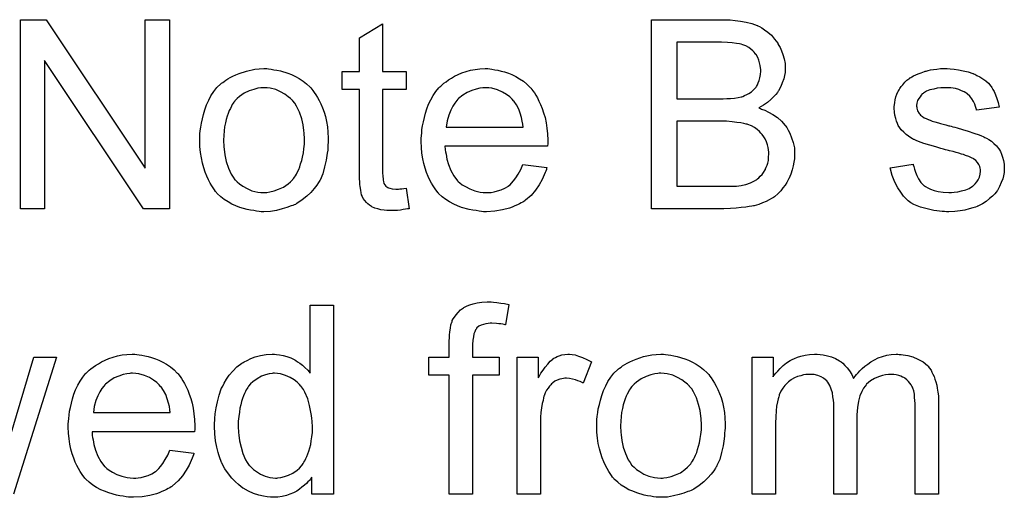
# Model space of a CAD drawing. Extents: x -2.2 to 8.3, y -2.9 to 5.2.
# Tile 84 of 205: x 4.307 to 4.723, y -0.264 to -0.062. Entities that reach past the tile are written whole.
import ezdxf

# ---------------------------------------------------------------- set-up
doc = ezdxf.new("R2010")
doc.units = 0
doc.layers.add('acc-ni-360-20-in-a_document', color=1, linetype='CONTINUOUS')

msp = doc.modelspace()

# ---------------------------------------------------------------- linework, layer by layer
at = {"layer": 'acc-ni-360-20-in-a_document', "color": 1}
for points in [[(4.369906, -0.142238), (4.358915, -0.142238), (4.317031, -0.079413), (4.317031, -0.142238), (4.30685, -0.142238), (4.30685, -0.062174), (4.317726, -0.062174), (4.359725, -0.125115), (4.359725, -0.062174), (4.369906, -0.062174), (4.369906, -0.142238)], [(4.606281, -0.06229), (4.607207, -0.06229), (4.60929, -0.062521), (4.611604, -0.062753), (4.614033, -0.063215), (4.616463, -0.063794), (4.618661, -0.064604), (4.618777, -0.064604), (4.618893, -0.064719), (4.619587, -0.065067), (4.620628, -0.065645), (4.621785, -0.066455), (4.623174, -0.067496), (4.624678, -0.068769), (4.626066, -0.070389), (4.627339, -0.072124), (4.627454, -0.072356), (4.627802, -0.07305), (4.62838, -0.073975), (4.628959, -0.075364), (4.629537, -0.076984), (4.630116, -0.078719), (4.630463, -0.080686), (4.630578, -0.082653), (4.630578, -0.082884), (4.630578, -0.083463), (4.630463, -0.084504), (4.630231, -0.085777), (4.629884, -0.087281), (4.629306, -0.088901), (4.628611, -0.090521), (4.627686, -0.092256), (4.62757, -0.092487), (4.627223, -0.09295), (4.626529, -0.093876), (4.625603, -0.094802), (4.624446, -0.095959), (4.623058, -0.097231), (4.621322, -0.098388), (4.619355, -0.099545), (4.619471, -0.099545), (4.619703, -0.099661), (4.62005, -0.099777), (4.620512, -0.100008), (4.621901, -0.100471), (4.623521, -0.101281), (4.625256, -0.102322), (4.627223, -0.103595), (4.628959, -0.105099), (4.630578, -0.10695), (4.630694, -0.107181), (4.631157, -0.107876), (4.631851, -0.108917), (4.632545, -0.110305), (4.633239, -0.112156), (4.633934, -0.114123), (4.634396, -0.116437), (4.634512, -0.118983), (4.634512, -0.119099), (4.634512, -0.119214), (4.634512, -0.119908), (4.634396, -0.121065), (4.634165, -0.122454), (4.633934, -0.124074), (4.633471, -0.125809), (4.632892, -0.12766), (4.632083, -0.129512), (4.631967, -0.129743), (4.63162, -0.130321), (4.631157, -0.131131), (4.630463, -0.132288), (4.629537, -0.133445), (4.628611, -0.134718), (4.627454, -0.135991), (4.626182, -0.137032), (4.626066, -0.137148), (4.625603, -0.137495), (4.624793, -0.137958), (4.623752, -0.13842), (4.622479, -0.139115), (4.620975, -0.139809), (4.619355, -0.140387), (4.617389, -0.140966), (4.617157, -0.140966), (4.616463, -0.141197), (4.615306, -0.141313), (4.613802, -0.141544), (4.611951, -0.141776), (4.609752, -0.142007), (4.607323, -0.142123), (4.604546, -0.142238), (4.574001, -0.142238), (4.574001, -0.062174), (4.605471, -0.062174), (4.606281, -0.06229)], [(4.460152, -0.084157), (4.470102, -0.084157), (4.470102, -0.091793), (4.460152, -0.091793), (4.460152, -0.125925), (4.460152, -0.126156), (4.460152, -0.126619), (4.460152, -0.127313), (4.460268, -0.128123), (4.460384, -0.129974), (4.460499, -0.130784), (4.460615, -0.131363), (4.460731, -0.131594), (4.461078, -0.132057), (4.461541, -0.132635), (4.462351, -0.133214), (4.462582, -0.13333), (4.46316, -0.133561), (4.464202, -0.133792), (4.465706, -0.133908), (4.466863, -0.133908), (4.467441, -0.133792), (4.468251, -0.133792), (4.469177, -0.133677), (4.470102, -0.133561), (4.471375, -0.142238), (4.471144, -0.142238), (4.470681, -0.142354), (4.469871, -0.14247), (4.46883, -0.142586), (4.467673, -0.142817), (4.4664, -0.142933), (4.463855, -0.143048), (4.462929, -0.143048), (4.462003, -0.142933), (4.460846, -0.142817), (4.459458, -0.142701), (4.45807, -0.142354), (4.456797, -0.142007), (4.455524, -0.141429), (4.455409, -0.141313), (4.455061, -0.141082), (4.454599, -0.140734), (4.453904, -0.140156), (4.453326, -0.139577), (4.452632, -0.138768), (4.451938, -0.137958), (4.451475, -0.136916), (4.451475, -0.136801), (4.451243, -0.136338), (4.451128, -0.135528), (4.450896, -0.134371), (4.450665, -0.132867), (4.450549, -0.131941), (4.450549, -0.1309), (4.450434, -0.129627), (4.450318, -0.128355), (4.450318, -0.126966), (4.450318, -0.125346), (4.450318, -0.091793), (4.443029, -0.091793), (4.443029, -0.084157), (4.450318, -0.084157), (4.450318, -0.06981), (4.460152, -0.06391), (4.460152, -0.084157)], [(4.60362, -0.071662), (4.584645, -0.071662), (4.584645, -0.095727), (4.604315, -0.095727), (4.605819, -0.095611), (4.607438, -0.095496), (4.609058, -0.09538), (4.610678, -0.095149), (4.611951, -0.094917), (4.612182, -0.094802), (4.612645, -0.094686), (4.613339, -0.094339), (4.614265, -0.093876), (4.61519, -0.093413), (4.616232, -0.092719), (4.617273, -0.091793), (4.618083, -0.090868), (4.618199, -0.090752), (4.61843, -0.090405), (4.618777, -0.089711), (4.619124, -0.088901), (4.619471, -0.087975), (4.619818, -0.086818), (4.62005, -0.08543), (4.620165, -0.083926), (4.620165, -0.083694), (4.620165, -0.083231), (4.62005, -0.082537), (4.619934, -0.081612), (4.619703, -0.080455), (4.619355, -0.079298), (4.618893, -0.078141), (4.618199, -0.076984), (4.618083, -0.076868), (4.617851, -0.076521), (4.617389, -0.075942), (4.61681, -0.075364), (4.616, -0.07467), (4.615075, -0.073975), (4.613918, -0.073281), (4.612645, -0.072819), (4.612529, -0.072819), (4.611951, -0.072587), (4.611141, -0.072471), (4.609868, -0.07224), (4.608133, -0.072009), (4.606166, -0.071893), (4.60362, -0.071662)], [(4.411905, -0.083), (4.412947, -0.083116), (4.414104, -0.083347), (4.415376, -0.083579), (4.416881, -0.08381), (4.420004, -0.084851), (4.421624, -0.08543), (4.423244, -0.08624), (4.424864, -0.08705), (4.426484, -0.088207), (4.427988, -0.089364), (4.429492, -0.090752), (4.429608, -0.090868), (4.429839, -0.091099), (4.430186, -0.091562), (4.430649, -0.09214), (4.431227, -0.09295), (4.431922, -0.093992), (4.432616, -0.095149), (4.43331, -0.096421), (4.434004, -0.09781), (4.434698, -0.099545), (4.435392, -0.101281), (4.435971, -0.103248), (4.436434, -0.10533), (4.436781, -0.107528), (4.437012, -0.109843), (4.437128, -0.112388), (4.437128, -0.112504), (4.437128, -0.112851), (4.437128, -0.113429), (4.437128, -0.114239), (4.437012, -0.115165), (4.436897, -0.116322), (4.436897, -0.117479), (4.436665, -0.118751), (4.436318, -0.121644), (4.435624, -0.124536), (4.434814, -0.127429), (4.433657, -0.13009), (4.433657, -0.130206), (4.433541, -0.130321), (4.43331, -0.130668), (4.433078, -0.131131), (4.432269, -0.132288), (4.431227, -0.133677), (4.429839, -0.135297), (4.428103, -0.136916), (4.426136, -0.138536), (4.423823, -0.14004), (4.423707, -0.14004), (4.423591, -0.140156), (4.423244, -0.140387), (4.422666, -0.140619), (4.422087, -0.14085), (4.421393, -0.141082), (4.419657, -0.141776), (4.41769, -0.142354), (4.415261, -0.142933), (4.412715, -0.143395), (4.409939, -0.143511), (4.408782, -0.143511), (4.407856, -0.143395), (4.406815, -0.14328), (4.405658, -0.143048), (4.404269, -0.142817), (4.402881, -0.142586), (4.399757, -0.14166), (4.398021, -0.140966), (4.396402, -0.140272), (4.394782, -0.139346), (4.393162, -0.138305), (4.391658, -0.137148), (4.390154, -0.135759), (4.390038, -0.135644), (4.389807, -0.135412), (4.38946, -0.134949), (4.388997, -0.134255), (4.388418, -0.133445), (4.38784, -0.13252), (4.387146, -0.131363), (4.386451, -0.129974), (4.385757, -0.12847), (4.385063, -0.126735), (4.384484, -0.124883), (4.383906, -0.122917), (4.383443, -0.120718), (4.383096, -0.118404), (4.382865, -0.115859), (4.382749, -0.113198), (4.382749, -0.112966), (4.382749, -0.112504), (4.382865, -0.111694), (4.382865, -0.110537), (4.38298, -0.109264), (4.383212, -0.107644), (4.383443, -0.106024), (4.383906, -0.104173), (4.384369, -0.102322), (4.384947, -0.100355), (4.385641, -0.098272), (4.386567, -0.096306), (4.387493, -0.094454), (4.388765, -0.092603), (4.390038, -0.090868), (4.391658, -0.089364), (4.391774, -0.089248), (4.392005, -0.089132), (4.392468, -0.088785), (4.393046, -0.088322), (4.39374, -0.087859), (4.394666, -0.087281), (4.395592, -0.086703), (4.396749, -0.086124), (4.398021, -0.085546), (4.39941, -0.084967), (4.402534, -0.083926), (4.40612, -0.083116), (4.407972, -0.083), (4.409939, -0.082884), (4.411096, -0.082884), (4.411905, -0.083)], [(4.505507, -0.083), (4.506432, -0.083116), (4.507589, -0.083347), (4.508862, -0.083579), (4.510366, -0.083926), (4.511755, -0.084273), (4.513374, -0.084851), (4.514878, -0.08543), (4.516498, -0.08624), (4.518118, -0.087165), (4.519738, -0.088207), (4.521242, -0.089479), (4.52263, -0.090868), (4.522746, -0.090983), (4.522977, -0.091215), (4.523324, -0.091678), (4.523787, -0.092372), (4.524366, -0.093182), (4.524944, -0.094107), (4.525639, -0.095264), (4.526333, -0.096653), (4.527027, -0.098157), (4.527721, -0.099777), (4.5283, -0.101628), (4.528878, -0.103595), (4.529341, -0.105793), (4.529688, -0.108107), (4.529919, -0.110537), (4.530035, -0.113198), (4.530035, -0.113314), (4.530035, -0.113776), (4.530035, -0.114586), (4.529919, -0.115743), (4.486532, -0.115743), (4.486532, -0.115859), (4.486532, -0.116206), (4.486648, -0.116669), (4.486648, -0.117363), (4.486763, -0.118173), (4.486995, -0.119099), (4.487342, -0.121181), (4.488036, -0.123495), (4.488962, -0.12604), (4.490234, -0.128355), (4.491854, -0.130437), (4.49197, -0.130437), (4.492086, -0.130668), (4.49278, -0.131247), (4.493821, -0.132057), (4.495209, -0.132867), (4.497061, -0.133792), (4.499143, -0.134602), (4.501457, -0.135181), (4.50273, -0.135297), (4.504118, -0.135412), (4.505044, -0.135412), (4.506085, -0.135297), (4.507358, -0.135065), (4.508746, -0.134718), (4.510366, -0.134255), (4.51187, -0.133561), (4.513374, -0.132635), (4.51349, -0.13252), (4.514069, -0.132057), (4.514763, -0.131363), (4.515573, -0.130437), (4.516498, -0.129164), (4.517539, -0.127545), (4.518581, -0.125693), (4.519506, -0.123495), (4.529688, -0.124768), (4.529688, -0.124883), (4.529572, -0.125115), (4.529457, -0.125578), (4.529225, -0.126272), (4.528878, -0.126966), (4.528531, -0.127892), (4.527605, -0.129859), (4.526448, -0.132057), (4.524829, -0.134371), (4.522977, -0.136569), (4.520663, -0.138652), (4.520548, -0.138652), (4.520316, -0.138883), (4.519969, -0.139115), (4.519506, -0.139462), (4.518812, -0.139809), (4.518118, -0.140156), (4.517192, -0.140619), (4.516151, -0.141082), (4.514994, -0.141544), (4.513837, -0.142007), (4.510945, -0.142701), (4.507705, -0.14328), (4.504118, -0.143511), (4.502846, -0.143511), (4.502036, -0.143395), (4.500994, -0.14328), (4.499722, -0.143048), (4.498333, -0.142817), (4.496829, -0.142586), (4.49359, -0.14166), (4.491854, -0.140966), (4.490234, -0.140272), (4.488499, -0.139346), (4.486879, -0.138305), (4.485375, -0.137148), (4.483871, -0.135759), (4.483755, -0.135644), (4.483524, -0.135412), (4.483177, -0.134949), (4.482714, -0.134255), (4.482135, -0.133445), (4.481557, -0.13252), (4.480863, -0.131363), (4.480168, -0.13009), (4.479474, -0.128586), (4.47878, -0.126966), (4.478202, -0.125115), (4.477623, -0.123148), (4.47716, -0.121065), (4.476813, -0.118751), (4.476582, -0.116322), (4.476466, -0.113776), (4.476466, -0.113661), (4.476466, -0.113082), (4.476466, -0.112388), (4.476582, -0.111347), (4.476697, -0.110074), (4.476813, -0.108686), (4.477044, -0.107066), (4.477392, -0.105446), (4.478317, -0.101743), (4.478896, -0.099892), (4.47959, -0.097925), (4.480516, -0.096074), (4.481557, -0.094339), (4.482714, -0.092603), (4.483986, -0.090983), (4.484102, -0.090868), (4.484334, -0.090636), (4.484796, -0.090289), (4.485375, -0.089711), (4.486069, -0.089132), (4.486995, -0.088438), (4.488036, -0.087628), (4.489309, -0.086934), (4.490581, -0.086124), (4.492086, -0.08543), (4.493705, -0.084736), (4.495441, -0.084157), (4.497292, -0.083579), (4.499259, -0.083231), (4.501342, -0.083), (4.50354, -0.082884), (4.504697, -0.082884), (4.505507, -0.083)], [(4.700346, -0.083), (4.702081, -0.083116), (4.703932, -0.083347), (4.705899, -0.08381), (4.707982, -0.084273), (4.709949, -0.084967), (4.710064, -0.084967), (4.71018, -0.085083), (4.710758, -0.085314), (4.711684, -0.085777), (4.712841, -0.086355), (4.714114, -0.087165), (4.715386, -0.088091), (4.716543, -0.089132), (4.717585, -0.090289), (4.7177, -0.090405), (4.717932, -0.090868), (4.718395, -0.091677), (4.718973, -0.092603), (4.719552, -0.093992), (4.72013, -0.095496), (4.720593, -0.097231), (4.721056, -0.099198), (4.711453, -0.100471), (4.711453, -0.100239), (4.711337, -0.099776), (4.711106, -0.098967), (4.710758, -0.097925), (4.71018, -0.096884), (4.709486, -0.095727), (4.708676, -0.09457), (4.707519, -0.093529), (4.707403, -0.093413), (4.70694, -0.093182), (4.706246, -0.092719), (4.705205, -0.092256), (4.704048, -0.091793), (4.702544, -0.09133), (4.700693, -0.091099), (4.698726, -0.090983), (4.697569, -0.090983), (4.696412, -0.091099), (4.694908, -0.091215), (4.693404, -0.091562), (4.691784, -0.091909), (4.69028, -0.092487), (4.689007, -0.093297), (4.688891, -0.093413), (4.688544, -0.093644), (4.688081, -0.094107), (4.687618, -0.094801), (4.68704, -0.095496), (4.686577, -0.096421), (4.68623, -0.097463), (4.686114, -0.098504), (4.686114, -0.09862), (4.686114, -0.098851), (4.68623, -0.099198), (4.68623, -0.099661), (4.686577, -0.100818), (4.687271, -0.101975), (4.687387, -0.102091), (4.687503, -0.102206), (4.687734, -0.102553), (4.688197, -0.1029), (4.68866, -0.103248), (4.689354, -0.10371), (4.690164, -0.104057), (4.69109, -0.10452), (4.691205, -0.10452), (4.691437, -0.104636), (4.691899, -0.104752), (4.692709, -0.105099), (4.693866, -0.105446), (4.69537, -0.105793), (4.696296, -0.10614), (4.697337, -0.106371), (4.698494, -0.106719), (4.699767, -0.107066), (4.699883, -0.107066), (4.70023, -0.107181), (4.700808, -0.107297), (4.701502, -0.107528), (4.702312, -0.10776), (4.703354, -0.107991), (4.705552, -0.108685), (4.707982, -0.10938), (4.710411, -0.110189), (4.71261, -0.110999), (4.713535, -0.111347), (4.714345, -0.111694), (4.714577, -0.111809), (4.715039, -0.112041), (4.715734, -0.112388), (4.716775, -0.112966), (4.717816, -0.11366), (4.718858, -0.114586), (4.719899, -0.115627), (4.720824, -0.116784), (4.72094, -0.1169), (4.721172, -0.117363), (4.721634, -0.118057), (4.722097, -0.119098), (4.722444, -0.120371), (4.722907, -0.12176), (4.723138, -0.123379), (4.723254, -0.125231), (4.723254, -0.125462), (4.723254, -0.12604), (4.723138, -0.126966), (4.722907, -0.128239), (4.72256, -0.129627), (4.721981, -0.131131), (4.721287, -0.132867), (4.720362, -0.134487), (4.720246, -0.134718), (4.719783, -0.135181), (4.719205, -0.135991), (4.718279, -0.136916), (4.717006, -0.137958), (4.715618, -0.139114), (4.713998, -0.140156), (4.712031, -0.141197), (4.711916, -0.141197), (4.7118, -0.141313), (4.711106, -0.141544), (4.709949, -0.141891), (4.708444, -0.142354), (4.706593, -0.142817), (4.704511, -0.143164), (4.702312, -0.143395), (4.699767, -0.143511), (4.698726, -0.143511), (4.697916, -0.143395), (4.69699, -0.143395), (4.695833, -0.14328), (4.694676, -0.143164), (4.693404, -0.142933), (4.690627, -0.142354), (4.687734, -0.141544), (4.684957, -0.140387), (4.683685, -0.139693), (4.682528, -0.138883), (4.682412, -0.138767), (4.682296, -0.138652), (4.681602, -0.137958), (4.680561, -0.136916), (4.679404, -0.135296), (4.678131, -0.133329), (4.676858, -0.131016), (4.675817, -0.128123), (4.675007, -0.124883), (4.684726, -0.123379), (4.684726, -0.123495), (4.684726, -0.123611), (4.684957, -0.124305), (4.685189, -0.125462), (4.685652, -0.126735), (4.68623, -0.128123), (4.686924, -0.129627), (4.687966, -0.131131), (4.689238, -0.132404), (4.68947, -0.13252), (4.689932, -0.132867), (4.690858, -0.133329), (4.692015, -0.133908), (4.693519, -0.134487), (4.695255, -0.134949), (4.697337, -0.135296), (4.699767, -0.135412), (4.700924, -0.135412), (4.702081, -0.135296), (4.703585, -0.135065), (4.705205, -0.134718), (4.70694, -0.134255), (4.708444, -0.133677), (4.709833, -0.132751), (4.709949, -0.132635), (4.710411, -0.132288), (4.710874, -0.13171), (4.711568, -0.1309), (4.712147, -0.129974), (4.712725, -0.128817), (4.713073, -0.12766), (4.713188, -0.126272), (4.713188, -0.126156), (4.713188, -0.125693), (4.713073, -0.125115), (4.712841, -0.124305), (4.712494, -0.123495), (4.711916, -0.122685), (4.711221, -0.12176), (4.71018, -0.121065), (4.710064, -0.12095), (4.709717, -0.120834), (4.709139, -0.120487), (4.708213, -0.12014), (4.706825, -0.119677), (4.706015, -0.11933), (4.705089, -0.119098), (4.704048, -0.118751), (4.702891, -0.118404), (4.701618, -0.118057), (4.700114, -0.11771), (4.699998, -0.11771), (4.699651, -0.117594), (4.699073, -0.117479), (4.698379, -0.117247), (4.697453, -0.117016), (4.696412, -0.116669), (4.694213, -0.11609), (4.691668, -0.11528), (4.689238, -0.114586), (4.686924, -0.113776), (4.685883, -0.113313), (4.685073, -0.112966), (4.684842, -0.112851), (4.684379, -0.112619), (4.683685, -0.112156), (4.682759, -0.111578), (4.681718, -0.110768), (4.680676, -0.109842), (4.679635, -0.108801), (4.67871, -0.107528), (4.678594, -0.107413), (4.678363, -0.10695), (4.678015, -0.10614), (4.677668, -0.105214), (4.677321, -0.104057), (4.676974, -0.102669), (4.676743, -0.101281), (4.676627, -0.099661), (4.676627, -0.099429), (4.676627, -0.098967), (4.676743, -0.098272), (4.676858, -0.097231), (4.67709, -0.09619), (4.677321, -0.094917), (4.677784, -0.09376), (4.678363, -0.092487), (4.678478, -0.092372), (4.67871, -0.091909), (4.679057, -0.09133), (4.679635, -0.09052), (4.680329, -0.089711), (4.681139, -0.088669), (4.682065, -0.087744), (4.683222, -0.086934), (4.683338, -0.086818), (4.683685, -0.086702), (4.684148, -0.086355), (4.684842, -0.086008), (4.685767, -0.085545), (4.686809, -0.085083), (4.688081, -0.08462), (4.68947, -0.084157), (4.689701, -0.084041), (4.690164, -0.083926), (4.690974, -0.083694), (4.692015, -0.083463), (4.693288, -0.083231), (4.694676, -0.083116), (4.696296, -0.082884), (4.699073, -0.082884), (4.700346, -0.083)], [(4.409939, -0.090983), (4.409244, -0.090983), (4.408666, -0.091099), (4.407393, -0.091215), (4.405658, -0.091678), (4.403691, -0.092372), (4.401608, -0.093297), (4.399641, -0.094686), (4.3986, -0.095611), (4.397674, -0.096537), (4.397674, -0.096653), (4.397443, -0.096768), (4.397212, -0.097115), (4.396864, -0.097578), (4.396517, -0.098157), (4.39617, -0.098851), (4.395707, -0.099777), (4.395245, -0.100702), (4.394782, -0.101859), (4.394319, -0.103016), (4.393972, -0.104405), (4.393625, -0.105909), (4.393278, -0.107528), (4.393046, -0.109264), (4.392931, -0.111231), (4.392815, -0.113198), (4.392815, -0.113314), (4.392815, -0.113661), (4.392815, -0.114239), (4.392931, -0.115049), (4.392931, -0.115975), (4.393046, -0.117016), (4.393393, -0.119446), (4.393972, -0.122222), (4.394898, -0.124999), (4.396055, -0.12766), (4.396864, -0.128817), (4.397674, -0.129974), (4.39779, -0.129974), (4.397906, -0.130206), (4.3986, -0.130784), (4.399641, -0.13171), (4.40103, -0.132635), (4.402765, -0.133677), (4.404848, -0.134602), (4.407277, -0.135181), (4.40855, -0.135297), (4.409939, -0.135412), (4.410633, -0.135412), (4.411211, -0.135297), (4.412484, -0.135065), (4.414219, -0.134718), (4.416071, -0.134024), (4.418153, -0.133098), (4.42012, -0.13171), (4.421161, -0.130784), (4.422087, -0.129859), (4.422203, -0.129743), (4.422318, -0.129627), (4.42255, -0.12928), (4.422897, -0.128817), (4.423244, -0.128239), (4.423707, -0.127545), (4.42417, -0.126619), (4.424632, -0.125693), (4.425095, -0.124536), (4.425442, -0.123264), (4.425905, -0.121875), (4.426252, -0.120371), (4.426599, -0.118636), (4.426831, -0.1169), (4.427062, -0.114933), (4.427062, -0.112851), (4.427062, -0.112735), (4.427062, -0.112388), (4.427062, -0.111809), (4.426946, -0.111115), (4.426946, -0.11019), (4.426831, -0.109148), (4.426484, -0.106719), (4.425905, -0.104173), (4.42498, -0.101396), (4.423707, -0.098851), (4.423013, -0.097578), (4.422087, -0.096537), (4.422087, -0.096421), (4.421856, -0.096306), (4.421161, -0.095611), (4.42012, -0.094802), (4.418732, -0.09376), (4.416996, -0.092719), (4.414914, -0.091793), (4.4126, -0.091215), (4.411327, -0.091099), (4.409939, -0.090983)], [(4.503655, -0.090983), (4.502961, -0.090983), (4.502498, -0.091099), (4.501226, -0.091215), (4.499722, -0.091562), (4.49787, -0.09214), (4.495904, -0.09295), (4.494052, -0.094107), (4.492201, -0.095611), (4.49197, -0.095843), (4.491507, -0.096421), (4.490697, -0.097463), (4.489887, -0.098851), (4.488962, -0.100471), (4.488152, -0.102553), (4.487458, -0.104983), (4.48711, -0.107644), (4.519622, -0.107644), (4.519622, -0.107528), (4.519622, -0.107297), (4.519506, -0.10695), (4.519506, -0.106487), (4.519275, -0.105099), (4.518928, -0.103595), (4.518349, -0.101743), (4.517771, -0.100008), (4.516845, -0.098272), (4.515804, -0.096768), (4.515804, -0.096653), (4.515573, -0.096537), (4.514994, -0.095843), (4.513953, -0.094917), (4.512564, -0.093876), (4.510829, -0.092835), (4.508746, -0.091909), (4.506317, -0.091215), (4.505044, -0.091099), (4.503655, -0.090983)], [(4.605703, -0.105215), (4.584645, -0.105215), (4.584645, -0.132751), (4.607438, -0.132751), (4.609868, -0.132635), (4.610909, -0.13252), (4.611835, -0.132404), (4.611951, -0.132404), (4.612413, -0.132288), (4.613108, -0.132173), (4.613918, -0.131941), (4.615885, -0.131247), (4.617851, -0.130321), (4.617967, -0.130206), (4.618314, -0.129974), (4.618777, -0.129627), (4.619355, -0.129164), (4.619934, -0.12847), (4.620744, -0.127776), (4.621322, -0.12685), (4.622017, -0.125809), (4.622132, -0.125693), (4.622248, -0.125346), (4.622479, -0.124652), (4.622827, -0.123842), (4.623174, -0.122917), (4.623405, -0.12176), (4.623521, -0.120371), (4.623636, -0.118983), (4.623636, -0.118751), (4.623636, -0.118289), (4.623521, -0.117363), (4.623289, -0.116322), (4.623058, -0.115165), (4.622595, -0.113892), (4.622017, -0.112619), (4.621207, -0.111347), (4.621091, -0.111231), (4.620744, -0.110768), (4.620281, -0.11019), (4.619587, -0.109495), (4.618661, -0.108686), (4.617504, -0.107876), (4.616232, -0.107181), (4.614727, -0.106603), (4.614496, -0.106487), (4.614033, -0.106371), (4.612992, -0.10614), (4.611719, -0.105909), (4.6101, -0.105677), (4.608133, -0.105446), (4.605703, -0.105215)], [(4.439326, -0.263191), (4.430186, -0.263191), (4.430186, -0.255902), (4.43007, -0.256018), (4.429955, -0.256249), (4.429608, -0.256712), (4.429145, -0.257291), (4.428566, -0.257869), (4.427872, -0.258563), (4.427062, -0.259373), (4.426021, -0.260183), (4.42498, -0.260993), (4.423823, -0.261803), (4.422434, -0.262497), (4.42093, -0.263076), (4.419426, -0.263654), (4.41769, -0.264117), (4.415839, -0.264348), (4.413872, -0.264464), (4.413178, -0.264464), (4.412715, -0.264348), (4.411327, -0.264233), (4.409707, -0.264001), (4.40774, -0.263538), (4.405542, -0.262844), (4.403344, -0.261919), (4.401145, -0.260646), (4.40103, -0.260646), (4.400914, -0.260414), (4.40022, -0.259952), (4.399178, -0.259026), (4.397906, -0.257869), (4.396402, -0.256365), (4.394898, -0.254514), (4.393393, -0.252431), (4.392121, -0.250001), (4.392121, -0.249886), (4.392005, -0.249654), (4.391889, -0.249307), (4.391658, -0.248845), (4.391426, -0.24815), (4.391079, -0.24734), (4.390848, -0.24653), (4.390617, -0.245489), (4.390038, -0.243175), (4.38946, -0.240514), (4.389113, -0.237506), (4.388997, -0.234266), (4.388997, -0.234151), (4.388997, -0.233919), (4.388997, -0.233456), (4.388997, -0.232762), (4.389113, -0.232068), (4.389113, -0.231142), (4.389344, -0.22906), (4.389691, -0.22663), (4.39027, -0.223969), (4.390964, -0.221192), (4.391889, -0.218531), (4.391889, -0.218415), (4.392005, -0.218184), (4.392236, -0.217837), (4.392468, -0.217374), (4.393162, -0.216101), (4.394088, -0.214482), (4.395245, -0.212746), (4.396749, -0.211011), (4.398484, -0.209159), (4.400567, -0.207655), (4.400682, -0.207655), (4.400798, -0.20754), (4.401145, -0.207308), (4.401608, -0.207077), (4.402765, -0.206498), (4.404385, -0.205688), (4.406236, -0.204994), (4.408434, -0.204416), (4.410864, -0.203953), (4.413409, -0.203837), (4.414335, -0.203837), (4.415261, -0.203953), (4.416533, -0.204069), (4.418038, -0.204416), (4.419657, -0.204763), (4.421277, -0.205341), (4.422781, -0.206151), (4.423013, -0.206267), (4.423475, -0.206498), (4.42417, -0.207077), (4.425095, -0.207655), (4.426252, -0.208465), (4.427293, -0.209506), (4.42845, -0.210548), (4.429492, -0.211821), (4.429492, -0.183127), (4.439326, -0.183127), (4.439326, -0.263191)], [(4.507127, -0.181854), (4.508515, -0.18197), (4.510135, -0.182201), (4.511755, -0.182433), (4.513606, -0.18278), (4.512102, -0.191342), (4.511986, -0.191342), (4.511639, -0.191226), (4.51106, -0.19111), (4.51025, -0.190994), (4.509325, -0.190994), (4.508399, -0.190879), (4.506317, -0.190763), (4.505622, -0.190763), (4.504812, -0.190879), (4.503887, -0.190994), (4.502846, -0.191226), (4.501804, -0.191573), (4.500879, -0.192036), (4.500069, -0.19273), (4.499953, -0.192846), (4.499837, -0.193077), (4.49949, -0.19354), (4.499143, -0.19435), (4.498796, -0.195275), (4.498565, -0.196432), (4.498333, -0.197936), (4.498218, -0.199788), (4.498218, -0.20511), (4.50944, -0.20511), (4.50944, -0.212746), (4.498218, -0.212746), (4.498218, -0.263191), (4.488383, -0.263191), (4.488383, -0.212746), (4.479706, -0.212746), (4.479706, -0.20511), (4.488383, -0.20511), (4.488383, -0.198978), (4.488383, -0.198862), (4.488383, -0.198746), (4.488383, -0.198052), (4.488499, -0.197011), (4.488499, -0.195738), (4.488614, -0.19435), (4.488846, -0.192846), (4.489077, -0.191457), (4.489424, -0.1903), (4.48954, -0.190185), (4.489656, -0.189606), (4.490003, -0.188912), (4.490581, -0.188102), (4.491276, -0.187176), (4.492086, -0.186135), (4.493127, -0.185094), (4.4944, -0.184168), (4.494515, -0.184053), (4.495094, -0.183821), (4.495904, -0.183358), (4.497061, -0.182895), (4.498449, -0.182548), (4.500185, -0.182086), (4.502151, -0.181854), (4.504465, -0.181738), (4.506085, -0.181738), (4.507127, -0.181854)], [(4.356138, -0.203953), (4.357064, -0.204069), (4.358221, -0.2043), (4.359493, -0.204531), (4.360997, -0.204879), (4.362386, -0.205226), (4.364006, -0.205804), (4.36551, -0.206383), (4.36713, -0.207192), (4.368749, -0.208118), (4.370369, -0.209159), (4.371873, -0.210432), (4.373262, -0.211821), (4.373377, -0.211936), (4.373609, -0.212168), (4.373956, -0.21263), (4.374419, -0.213325), (4.374997, -0.214135), (4.375576, -0.21506), (4.37627, -0.216217), (4.376964, -0.217606), (4.377658, -0.21911), (4.378352, -0.220729), (4.378931, -0.222581), (4.379509, -0.224548), (4.379972, -0.226746), (4.380319, -0.22906), (4.380551, -0.231489), (4.380666, -0.234151), (4.380666, -0.234266), (4.380666, -0.234729), (4.380666, -0.235539), (4.380551, -0.236696), (4.337163, -0.236696), (4.337163, -0.236812), (4.337163, -0.237159), (4.337279, -0.237622), (4.337279, -0.238316), (4.337395, -0.239126), (4.337626, -0.240051), (4.337973, -0.242134), (4.338667, -0.244448), (4.339593, -0.246993), (4.340866, -0.249307), (4.342485, -0.25139), (4.342601, -0.25139), (4.342717, -0.251621), (4.343411, -0.2522), (4.344452, -0.25301), (4.345841, -0.25382), (4.347692, -0.254745), (4.349775, -0.255555), (4.352088, -0.256134), (4.353361, -0.256249), (4.35475, -0.256365), (4.355675, -0.256365), (4.356717, -0.256249), (4.357989, -0.256018), (4.359378, -0.255671), (4.360997, -0.255208), (4.362502, -0.254514), (4.364006, -0.253588), (4.364121, -0.253472), (4.3647, -0.25301), (4.365394, -0.252315), (4.366204, -0.25139), (4.36713, -0.250117), (4.368171, -0.248497), (4.369212, -0.246646), (4.370138, -0.244448), (4.380319, -0.245721), (4.380319, -0.245836), (4.380204, -0.246068), (4.380088, -0.24653), (4.379856, -0.247225), (4.379509, -0.247919), (4.379162, -0.248845), (4.378237, -0.250811), (4.37708, -0.25301), (4.37546, -0.255324), (4.373609, -0.257522), (4.371295, -0.259605), (4.371179, -0.259605), (4.370948, -0.259836), (4.3706, -0.260067), (4.370138, -0.260414), (4.369444, -0.260762), (4.368749, -0.261109), (4.367824, -0.261572), (4.366782, -0.262034), (4.365625, -0.262497), (4.364468, -0.26296), (4.361576, -0.263654), (4.358336, -0.264233), (4.35475, -0.264464), (4.353477, -0.264464), (4.352667, -0.264348), (4.351626, -0.264233), (4.350353, -0.264001), (4.348965, -0.26377), (4.347461, -0.263538), (4.344221, -0.262613), (4.342485, -0.261919), (4.340866, -0.261224), (4.33913, -0.260299), (4.33751, -0.259257), (4.336006, -0.258101), (4.334502, -0.256712), (4.334386, -0.256596), (4.334155, -0.256365), (4.333808, -0.255902), (4.333345, -0.255208), (4.332767, -0.254398), (4.332188, -0.253472), (4.331494, -0.252315), (4.3308, -0.251043), (4.330105, -0.249539), (4.329411, -0.247919), (4.328833, -0.246068), (4.328254, -0.244101), (4.327792, -0.242018), (4.327444, -0.239704), (4.327213, -0.237274), (4.327097, -0.234729), (4.327097, -0.234613), (4.327097, -0.234035), (4.327097, -0.233341), (4.327213, -0.232299), (4.327329, -0.231027), (4.327444, -0.229638), (4.327676, -0.228018), (4.328023, -0.226399), (4.328949, -0.222696), (4.329527, -0.220845), (4.330221, -0.218878), (4.331147, -0.217027), (4.332188, -0.215292), (4.333345, -0.213556), (4.334618, -0.211936), (4.334734, -0.211821), (4.334965, -0.211589), (4.335428, -0.211242), (4.336006, -0.210663), (4.3367, -0.210085), (4.337626, -0.209391), (4.338667, -0.208581), (4.33994, -0.207887), (4.341213, -0.207077), (4.342717, -0.206383), (4.344337, -0.205688), (4.346072, -0.20511), (4.347923, -0.204531), (4.34989, -0.204184), (4.351973, -0.203953), (4.354171, -0.203837), (4.355328, -0.203837), (4.356138, -0.203953)], [(4.540332, -0.203953), (4.541605, -0.204184), (4.543109, -0.204647), (4.544729, -0.205226), (4.54658, -0.206036), (4.548547, -0.207077), (4.54496, -0.216101), (4.544845, -0.215986), (4.544382, -0.215754), (4.543688, -0.215407), (4.542762, -0.21506), (4.541721, -0.214713), (4.540448, -0.214366), (4.539175, -0.214135), (4.537903, -0.214019), (4.537324, -0.214019), (4.536746, -0.214135), (4.535936, -0.21425), (4.535126, -0.214482), (4.534085, -0.214829), (4.533043, -0.215292), (4.532118, -0.215986), (4.532002, -0.216101), (4.531655, -0.216333), (4.531308, -0.216796), (4.530729, -0.217374), (4.530151, -0.218184), (4.529572, -0.21911), (4.528994, -0.220151), (4.528531, -0.221424), (4.528415, -0.221655), (4.5283, -0.222349), (4.528068, -0.223391), (4.527721, -0.224779), (4.527374, -0.226514), (4.527143, -0.228481), (4.527027, -0.230564), (4.526911, -0.232878), (4.526911, -0.263191), (4.517077, -0.263191), (4.517077, -0.20511), (4.525986, -0.20511), (4.525986, -0.213903), (4.526101, -0.213787), (4.526564, -0.212977), (4.527143, -0.211936), (4.528068, -0.210663), (4.528994, -0.209391), (4.530035, -0.208002), (4.531076, -0.206845), (4.532118, -0.20592), (4.532233, -0.205804), (4.532581, -0.205573), (4.533275, -0.205226), (4.533969, -0.204879), (4.534895, -0.204531), (4.536051, -0.204184), (4.537208, -0.203953), (4.538481, -0.203837), (4.539291, -0.203837), (4.540332, -0.203953)], [(4.579902, -0.203953), (4.580943, -0.204069), (4.5821, -0.2043), (4.583373, -0.204531), (4.584877, -0.204763), (4.588001, -0.205804), (4.589621, -0.206383), (4.59124, -0.207192), (4.59286, -0.208002), (4.59448, -0.209159), (4.595984, -0.210316), (4.597488, -0.211705), (4.597604, -0.211821), (4.597835, -0.212052), (4.598182, -0.212515), (4.598645, -0.213093), (4.599224, -0.213903), (4.599918, -0.214944), (4.600612, -0.216101), (4.601306, -0.217374), (4.602001, -0.218762), (4.602695, -0.220498), (4.603389, -0.222233), (4.603967, -0.2242), (4.60443, -0.226283), (4.604777, -0.228481), (4.605009, -0.230795), (4.605124, -0.233341), (4.605124, -0.233456), (4.605124, -0.233804), (4.605124, -0.234382), (4.605124, -0.235192), (4.605009, -0.236118), (4.604893, -0.237274), (4.604893, -0.238431), (4.604662, -0.239704), (4.604315, -0.242597), (4.60362, -0.245489), (4.60281, -0.248382), (4.601653, -0.251043), (4.601653, -0.251159), (4.601538, -0.251274), (4.601306, -0.251621), (4.601075, -0.252084), (4.600265, -0.253241), (4.599224, -0.25463), (4.597835, -0.256249), (4.5961, -0.257869), (4.594133, -0.259489), (4.591819, -0.260993), (4.591703, -0.260993), (4.591587, -0.261109), (4.59124, -0.26134), (4.590662, -0.261572), (4.590083, -0.261803), (4.589389, -0.262034), (4.587654, -0.262728), (4.585687, -0.263307), (4.583257, -0.263885), (4.580712, -0.264348), (4.577935, -0.264464), (4.576778, -0.264464), (4.575852, -0.264348), (4.574811, -0.264233), (4.573654, -0.264001), (4.572266, -0.26377), (4.570877, -0.263538), (4.567753, -0.262613), (4.566018, -0.261919), (4.564398, -0.261224), (4.562778, -0.260299), (4.561158, -0.259257), (4.559654, -0.258101), (4.55815, -0.256712), (4.558034, -0.256596), (4.557803, -0.256365), (4.557456, -0.255902), (4.556993, -0.255208), (4.556415, -0.254398), (4.555836, -0.253472), (4.555142, -0.252315), (4.554448, -0.250927), (4.553754, -0.249423), (4.553059, -0.247688), (4.552481, -0.245836), (4.551902, -0.243869), (4.55144, -0.241671), (4.551092, -0.239357), (4.550861, -0.236812), (4.550745, -0.234151), (4.550745, -0.233919), (4.550745, -0.233456), (4.550861, -0.232647), (4.550861, -0.231489), (4.550977, -0.230217), (4.551208, -0.228597), (4.55144, -0.226977), (4.551902, -0.225126), (4.552365, -0.223275), (4.552944, -0.221308), (4.553638, -0.219225), (4.554564, -0.217258), (4.555489, -0.215407), (4.556762, -0.213556), (4.558034, -0.211821), (4.559654, -0.210316), (4.55977, -0.210201), (4.560001, -0.210085), (4.560464, -0.209738), (4.561043, -0.209275), (4.561737, -0.208812), (4.562663, -0.208234), (4.563588, -0.207655), (4.564745, -0.207077), (4.566018, -0.206498), (4.567406, -0.20592), (4.57053, -0.204879), (4.574117, -0.204069), (4.575968, -0.203953), (4.577935, -0.203837), (4.579092, -0.203837), (4.579902, -0.203953)], [(4.678825, -0.203953), (4.679635, -0.203953), (4.680445, -0.204069), (4.682412, -0.204416), (4.684495, -0.204994), (4.686693, -0.20592), (4.688891, -0.207077), (4.690742, -0.208696), (4.690974, -0.208928), (4.691437, -0.209622), (4.692247, -0.210663), (4.692594, -0.211473), (4.693056, -0.212283), (4.693519, -0.213325), (4.693866, -0.214366), (4.694329, -0.215523), (4.694676, -0.216911), (4.694908, -0.2183), (4.695139, -0.219919), (4.69537, -0.221539), (4.69537, -0.22339), (4.69537, -0.263191), (4.685536, -0.263191), (4.685536, -0.226746), (4.685536, -0.22663), (4.685536, -0.226514), (4.685536, -0.22582), (4.685536, -0.224779), (4.68542, -0.223506), (4.685305, -0.222118), (4.685189, -0.220729), (4.684957, -0.219341), (4.68461, -0.2183), (4.68461, -0.218184), (4.684379, -0.217837), (4.684148, -0.217374), (4.6838, -0.216796), (4.683338, -0.216101), (4.682759, -0.215407), (4.682065, -0.214713), (4.681139, -0.214019), (4.681024, -0.213903), (4.680676, -0.213787), (4.680214, -0.213556), (4.679404, -0.213209), (4.678594, -0.212862), (4.677553, -0.21263), (4.676511, -0.212515), (4.675239, -0.212399), (4.67466, -0.212399), (4.674197, -0.212515), (4.67304, -0.21263), (4.671652, -0.212862), (4.670032, -0.21344), (4.668297, -0.214134), (4.666561, -0.215176), (4.664941, -0.216564), (4.664826, -0.216796), (4.664363, -0.217374), (4.663669, -0.2183), (4.662974, -0.219688), (4.662164, -0.221539), (4.661586, -0.223738), (4.661123, -0.226399), (4.660892, -0.229523), (4.660892, -0.263191), (4.651057, -0.263191), (4.651057, -0.225589), (4.651057, -0.225473), (4.651057, -0.225242), (4.651057, -0.22501), (4.651057, -0.224548), (4.650942, -0.223275), (4.65071, -0.221886), (4.650479, -0.220267), (4.650016, -0.218647), (4.649438, -0.217143), (4.648628, -0.215754), (4.648512, -0.215639), (4.648165, -0.215176), (4.647586, -0.214713), (4.646776, -0.214019), (4.645735, -0.21344), (4.644347, -0.212862), (4.642727, -0.212515), (4.64076, -0.212399), (4.640066, -0.212399), (4.639256, -0.212515), (4.63833, -0.21263), (4.637173, -0.212977), (4.635785, -0.213325), (4.634512, -0.213903), (4.633124, -0.214597), (4.633008, -0.214713), (4.632545, -0.21506), (4.631967, -0.215523), (4.631157, -0.216217), (4.630347, -0.217143), (4.629537, -0.2183), (4.628727, -0.219572), (4.628033, -0.221077), (4.627917, -0.221308), (4.627802, -0.221886), (4.62757, -0.222812), (4.627223, -0.224085), (4.626876, -0.22582), (4.626645, -0.227903), (4.626529, -0.230333), (4.626413, -0.233109), (4.626413, -0.263191), (4.616579, -0.263191), (4.616579, -0.20511), (4.625372, -0.20511), (4.625372, -0.21344), (4.625488, -0.213209), (4.625835, -0.212746), (4.626529, -0.211936), (4.627339, -0.211011), (4.62838, -0.209854), (4.629653, -0.208697), (4.631041, -0.20754), (4.632661, -0.206498), (4.632892, -0.206383), (4.633471, -0.206036), (4.634396, -0.205688), (4.635669, -0.20511), (4.637173, -0.204647), (4.638909, -0.2043), (4.640876, -0.203953), (4.642958, -0.203837), (4.644, -0.203837), (4.645272, -0.203953), (4.646661, -0.204184), (4.648396, -0.204531), (4.650132, -0.204994), (4.651867, -0.205688), (4.653487, -0.206614), (4.653718, -0.20673), (4.654181, -0.207077), (4.654875, -0.207655), (4.655801, -0.208581), (4.656727, -0.209622), (4.657768, -0.210895), (4.658694, -0.212399), (4.659388, -0.214134), (4.659503, -0.214019), (4.659735, -0.213672), (4.660082, -0.213209), (4.66066, -0.212515), (4.661355, -0.211705), (4.662164, -0.210895), (4.66309, -0.209969), (4.664247, -0.208928), (4.66552, -0.208002), (4.666792, -0.207077), (4.668297, -0.206267), (4.669916, -0.205457), (4.671652, -0.204763), (4.673503, -0.2043), (4.675354, -0.203953), (4.677437, -0.203837), (4.678247, -0.203837), (4.678825, -0.203953)], [(4.302569, -0.238779), (4.312519, -0.20511), (4.322122, -0.20511), (4.303957, -0.263191)], [(4.354287, -0.211936), (4.353593, -0.211936), (4.35313, -0.212052), (4.351857, -0.212168), (4.350353, -0.212515), (4.348502, -0.213093), (4.346535, -0.213903), (4.344684, -0.21506), (4.342833, -0.216564), (4.342601, -0.216796), (4.342138, -0.217374), (4.341328, -0.218415), (4.340519, -0.219804), (4.339593, -0.221424), (4.338783, -0.223506), (4.338089, -0.225936), (4.337742, -0.228597), (4.370253, -0.228597), (4.370253, -0.228481), (4.370253, -0.22825), (4.370138, -0.227903), (4.370138, -0.22744), (4.369906, -0.226052), (4.369559, -0.224548), (4.368981, -0.222696), (4.368402, -0.220961), (4.367477, -0.219225), (4.366435, -0.217721), (4.366435, -0.217606), (4.366204, -0.21749), (4.365625, -0.216796), (4.364584, -0.21587), (4.363196, -0.214829), (4.36146, -0.213787), (4.359378, -0.212862), (4.356948, -0.212168), (4.355675, -0.212052), (4.354287, -0.211936)], [(4.414451, -0.211936), (4.413872, -0.211936), (4.413409, -0.212052), (4.412137, -0.212168), (4.410633, -0.21263), (4.408897, -0.213209), (4.407046, -0.21425), (4.405195, -0.215523), (4.404269, -0.216448), (4.403459, -0.217374), (4.403459, -0.21749), (4.403228, -0.217606), (4.403112, -0.217953), (4.402765, -0.218415), (4.402418, -0.218994), (4.402071, -0.219688), (4.401724, -0.220498), (4.401261, -0.221424), (4.400798, -0.222581), (4.400451, -0.223853), (4.400104, -0.225242), (4.399757, -0.226746), (4.399525, -0.228366), (4.399294, -0.230217), (4.399063, -0.232184), (4.399063, -0.234266), (4.399063, -0.234382), (4.399063, -0.234729), (4.399063, -0.235308), (4.399178, -0.236118), (4.399178, -0.237043), (4.399294, -0.238084), (4.399641, -0.240514), (4.40022, -0.243175), (4.40103, -0.245952), (4.402187, -0.248613), (4.402881, -0.24977), (4.403691, -0.250927), (4.403806, -0.250927), (4.403922, -0.251159), (4.404501, -0.251737), (4.405542, -0.252663), (4.406815, -0.253588), (4.408434, -0.25463), (4.410401, -0.255555), (4.412484, -0.256134), (4.413641, -0.256249), (4.414798, -0.256365), (4.415376, -0.256365), (4.415839, -0.256249), (4.417112, -0.256134), (4.418616, -0.255671), (4.420351, -0.255092), (4.422203, -0.254167), (4.424054, -0.252894), (4.42498, -0.252084), (4.425789, -0.251159), (4.425789, -0.251043), (4.426021, -0.250927), (4.426252, -0.25058), (4.426484, -0.250117), (4.426831, -0.249539), (4.427293, -0.24896), (4.427641, -0.248035), (4.428103, -0.247109), (4.428566, -0.246068), (4.428913, -0.244911), (4.429376, -0.243522), (4.429723, -0.242134), (4.429955, -0.240514), (4.430186, -0.238894), (4.430417, -0.237043), (4.430417, -0.235076), (4.430417, -0.23496), (4.430417, -0.234498), (4.430417, -0.233919), (4.430302, -0.233109), (4.430302, -0.232184), (4.430186, -0.231027), (4.43007, -0.229754), (4.429839, -0.228366), (4.42926, -0.225589), (4.42845, -0.222696), (4.427293, -0.219919), (4.426599, -0.218762), (4.425789, -0.217606), (4.425789, -0.21749), (4.425558, -0.217374), (4.42498, -0.21668), (4.423938, -0.215754), (4.422666, -0.214713), (4.421046, -0.213672), (4.419079, -0.212862), (4.416881, -0.212168), (4.415724, -0.212052), (4.414451, -0.211936)], [(4.577935, -0.211936), (4.577241, -0.211936), (4.576662, -0.212052), (4.57539, -0.212168), (4.573654, -0.21263), (4.571687, -0.213325), (4.569605, -0.21425), (4.567638, -0.215639), (4.566596, -0.216564), (4.565671, -0.21749), (4.565671, -0.217606), (4.565439, -0.217721), (4.565208, -0.218068), (4.564861, -0.218531), (4.564514, -0.21911), (4.564167, -0.219804), (4.563704, -0.220729), (4.563241, -0.221655), (4.562778, -0.222812), (4.562315, -0.223969), (4.561968, -0.225357), (4.561621, -0.226862), (4.561274, -0.228481), (4.561043, -0.230217), (4.560927, -0.232184), (4.560811, -0.234151), (4.560811, -0.234266), (4.560811, -0.234613), (4.560811, -0.235192), (4.560927, -0.236002), (4.560927, -0.236927), (4.561043, -0.237969), (4.56139, -0.240398), (4.561968, -0.243175), (4.562894, -0.245952), (4.564051, -0.248613), (4.564861, -0.24977), (4.565671, -0.250927), (4.565786, -0.250927), (4.565902, -0.251159), (4.566596, -0.251737), (4.567638, -0.252663), (4.569026, -0.253588), (4.570761, -0.25463), (4.572844, -0.255555), (4.575274, -0.256134), (4.576547, -0.256249), (4.577935, -0.256365), (4.578629, -0.256365), (4.579208, -0.256249), (4.58048, -0.256018), (4.582216, -0.255671), (4.584067, -0.254977), (4.58615, -0.254051), (4.588117, -0.252663), (4.589158, -0.251737), (4.590083, -0.250811), (4.590199, -0.250696), (4.590315, -0.25058), (4.590546, -0.250233), (4.590893, -0.24977), (4.59124, -0.249192), (4.591703, -0.248497), (4.592166, -0.247572), (4.592629, -0.246646), (4.593092, -0.245489), (4.593439, -0.244216), (4.593901, -0.242828), (4.594249, -0.241324), (4.594596, -0.239589), (4.594827, -0.237853), (4.595059, -0.235886), (4.595059, -0.233804), (4.595059, -0.233688), (4.595059, -0.233341), (4.595059, -0.232762), (4.594943, -0.232068), (4.594943, -0.231142), (4.594827, -0.230101), (4.59448, -0.227671), (4.593901, -0.225126), (4.592976, -0.222349), (4.591703, -0.219804), (4.591009, -0.218531), (4.590083, -0.21749), (4.590083, -0.217374), (4.589852, -0.217258), (4.589158, -0.216564), (4.588117, -0.215754), (4.586728, -0.214713), (4.584993, -0.213672), (4.58291, -0.212746), (4.580596, -0.212168), (4.579323, -0.212052), (4.577935, -0.211936)]]:
    msp.add_lwpolyline(points, dxfattribs=at)

doc.saveas('drawing.dxf')
